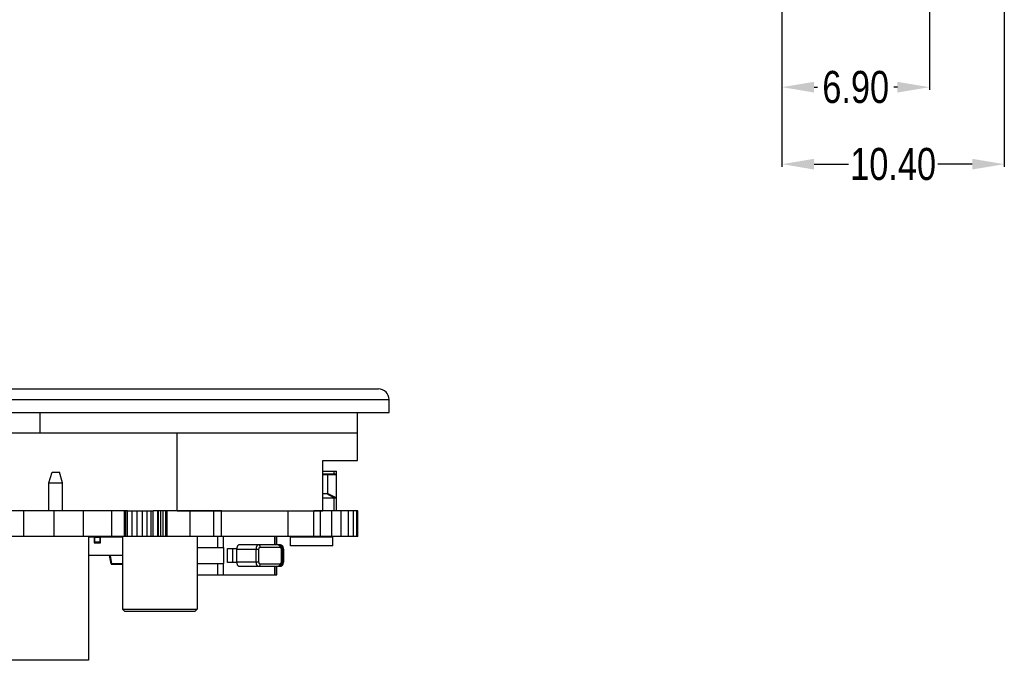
# Model space of a CAD drawing. Header units: millimetres. Extents: x -49 to 165, y -182 to -55.
# Tile 4 of 93: x 16 to 62, y -182 to -152. Entities that reach past the tile are written whole.
import ezdxf

# ---------------------------------------------------------------- set-up
doc = ezdxf.new("R2010")
doc.units = ezdxf.units.MM
doc.header["$LTSCALE"] = 1.21
doc.header["$MEASUREMENT"] = 0
doc.header["$PDMODE"] = 3
doc.header["$PDSIZE"] = 0.3125
doc.layers.get('0').update_dxf_attribs({"linetype": 'CONTINUOUS'})
doc.layers.get('DEFPOINTS').update_dxf_attribs({"linetype": 'CONTINUOUS'})
doc.layers.add('Dim', color=3, linetype='CONTINUOUS', lineweight=25)
doc.styles.get("Standard").update_dxf_attribs({"font": 'txt', "width": 0.8})
doc.dimstyles.get("Standard").update_dxf_attribs({"dimtxt": 0.15625, "dimasz": 0.1875, "dimexe": 0.125, "dimexo": 0.0625, "dimgap": 0.09, "dimtad": 0, "dimtih": 1, "dimtoh": 1, "dimzin": 4, "dimdsep": 46, "dimtxsty": 'Standard', "dimblk": '_FILLED', "dimblk1": '_FILLED', "dimblk2": '_FILLED', "dimcen": 0.09, "dimazin": 1, "dimtp": 0.01, "dimtm": 0.01, "dimtfac": 1, "dimtofl": 0, "dimtmove": 0, "dimatfit": 3, "dimldrblk": '_FILLED', "dimfxl": 1, "dimtolj": 1, "dimtzin": 4, "dimarcsym": 0})

# ---------------------------------------------------------------- blocks, each defined once
blk = doc.blocks.new('_FILLED')
at = {"color": 0, "linetype": 'ByBlock'}
blk.add_solid([(0, 0), (-1, 0.167), (-1, -0.167)], dxfattribs=at)
blk = doc.blocks.new('*D67')
at = {"layer": 'DEFPOINTS', "color": 0}
for p in [(58.495, -149.586), (51.595, -150.554), (51.595, -155.051)]:
    blk.add_point(p, dxfattribs=at)
at = {"layer": 'Dim', "color": 0, "lineweight": -2}
for p, q in [((58.495, -149.649), (58.495, -155.176)), ((51.595, -150.617), (51.595, -155.176)), ((53.095, -155.051), (53.255, -155.051)), ((56.995, -155.051), (56.835, -155.051))]:
    blk.add_line(p, q, dxfattribs=at)
at = {"layer": 'Dim', "color": 0, "lineweight": -2, "xscale": 1.5, "yscale": 1.5, "zscale": 1.5, "rotation": 180}
blk.add_blockref('_FILLED', (51.595, -155.051), dxfattribs=at)
at = {"layer": 'Dim', "color": 0, "lineweight": -2, "xscale": 1.5, "yscale": 1.5, "zscale": 1.5}
blk.add_blockref('_FILLED', (58.495, -155.051), dxfattribs=at)
at = {"layer": 'Dim', "color": 0, "insert": (55.045, -155.051), "char_height": 1.5, "attachment_point": 5, "line_spacing_factor": 1.5}
blk.add_mtext('\\A1;6.90', dxfattribs=at)
blk = doc.blocks.new('*D68')
at = {"layer": 'DEFPOINTS', "color": 0}
for p in [(61.995, -142.924), (51.595, -150.554), (61.995, -158.654)]:
    blk.add_point(p, dxfattribs=at)
at = {"layer": 'Dim', "color": 0, "lineweight": -2}
for p, q in [((61.995, -142.987), (61.995, -158.779)), ((51.595, -150.617), (51.595, -158.779)), ((53.095, -158.654), (54.705, -158.654)), ((60.495, -158.654), (58.885, -158.654))]:
    blk.add_line(p, q, dxfattribs=at)
at = {"layer": 'Dim', "color": 0, "lineweight": -2, "xscale": 1.5, "yscale": 1.5, "zscale": 1.5, "rotation": 180}
blk.add_blockref('_FILLED', (51.595, -158.654), dxfattribs=at)
at = {"layer": 'Dim', "color": 0, "lineweight": -2, "xscale": 1.5, "yscale": 1.5, "zscale": 1.5}
blk.add_blockref('_FILLED', (61.995, -158.654), dxfattribs=at)
at = {"layer": 'Dim', "color": 0, "insert": (56.795, -158.654), "char_height": 1.5, "attachment_point": 5, "line_spacing_factor": 1.5}
blk.add_mtext('\\A1;10.40', dxfattribs=at)

msp = doc.modelspace()

# ---------------------------------------------------------------- linework, layer by layer
at = {"color": 7, "linetype": 'Continuous'}
for p, q in [((-15.238, -169.169), (32.722, -169.169)), ((-15.738, -169.669), (33.222, -169.669)), ((33.222, -170.269), (33.222, -169.669)), ((-15.738, -170.269), (33.222, -170.269)), ((16.891, -171.219), (16.891, -170.269)), ((31.742, -172.519), (31.742, -170.269)), ((12.392, -171.219), (31.742, -171.219)), ((23.308, -174.869), (23.308, -171.219)), ((30.114, -172.519), (31.742, -172.519)), ((30.114, -174.869), (30.114, -172.519)), ((30.114, -173.019), (30.752, -173.019)), ((30.114, -173.139), (30.752, -173.139)), ((30.627, -173.169), (30.656, -173.139)), ((30.656, -173.139), (30.656, -173.019)), ((30.752, -173.139), (30.722, -173.169)), ((30.752, -173.148), (30.752, -173.019)), ((30.114, -173.169), (30.752, -173.169)), ((30.352, -174.069), (30.352, -173.169)), ((30.752, -174.869), (30.752, -173.169)), ((30.114, -174.069), (30.352, -174.069)), ((30.656, -174.269), (30.275, -174.069)), ((30.352, -174.069), (30.752, -174.269)), ((30.114, -174.269), (30.752, -174.269)), ((30.656, -174.869), (30.656, -174.269)), ((20.986, -174.871), (-14.269, -174.871)), ((16.139, -176.069), (16.139, -174.871)), ((17.548, -176.069), (17.548, -174.871)), ((18.92, -176.069), (18.92, -174.871)), ((20.248, -176.069), (20.248, -174.871)), ((20.838, -176.069), (20.838, -174.871)), ((20.897, -176.069), (20.897, -174.871)), ((20.963, -176.069), (20.963, -174.871)), ((20.986, -174.869), (22.182, -174.869)), ((20.986, -176.069), (20.986, -174.871)), ((20.988, -176.069), (20.988, -174.871)), ((21.207, -176.069), (21.207, -174.871)), ((21.442, -176.069), (21.442, -174.871)), ((21.677, -176.069), (21.677, -174.871)), ((21.896, -176.069), (21.896, -174.871)), ((22.084, -176.069), (22.084, -174.871)), ((25.374, -174.871), (22.182, -174.871)), ((22.182, -176.069), (22.182, -174.871)), ((22.406, -176.069), (22.406, -174.871)), ((22.436, -176.069), (22.436, -174.871)), ((22.535, -176.069), (22.535, -174.871)), ((22.652, -176.069), (22.652, -174.871)), ((22.769, -176.069), (22.769, -174.871)), ((22.836, -176.069), (22.836, -174.871)), ((23.308, -174.869), (30.114, -174.869)), ((23.915, -176.069), (23.915, -174.871)), ((25.014, -176.069), (25.014, -174.871)), ((25.374, -176.069), (25.374, -174.871)), ((28.493, -176.069), (28.493, -174.871)), ((31.756, -174.871), (29.704, -174.871)), ((29.704, -176.069), (29.704, -174.871)), ((30.003, -176.069), (30.003, -174.871)), ((30.534, -176.069), (30.534, -174.871)), ((30.971, -176.069), (30.971, -174.871)), ((31.313, -176.069), (31.313, -174.871)), ((31.559, -176.069), (31.559, -174.871)), ((31.706, -176.069), (31.706, -174.871)), ((31.756, -176.069), (31.756, -174.871)), ((20.986, -176.069), (-14.269, -176.069)), ((19.72, -176.089), (20.742, -176.089)), ((20.218, -176.069), (20.218, -176.089)), ((31.756, -176.069), (20.988, -176.069)), ((28.61, -176.094), (30.591, -176.094))]:
    msp.add_line(p, q, dxfattribs=at)
at = {"color": 6, "linetype": 'Continuous'}
for p, q in [((17.309, -173.569), (17.459, -173.069)), ((17.459, -173.069), (17.799, -173.069)), ((17.949, -173.569), (17.799, -173.069)), ((17.309, -173.569), (17.949, -173.569)), ((17.309, -174.871), (17.309, -173.569)), ((17.949, -174.871), (17.949, -173.569)), ((19.164, -176.069), (19.164, -181.869)), ((19.164, -176.089), (19.419, -176.089)), ((19.396, -176.089), (19.396, -176.069)), ((19.417, -176.1), (19.722, -176.1)), ((19.417, -176.1), (19.417, -176.344)), ((19.722, -176.344), (19.417, -176.344)), ((19.448, -176.374), (19.448, -176.069)), ((19.448, -176.374), (19.691, -176.374)), ((19.513, -176.377), (19.513, -176.374)), ((19.627, -176.377), (19.513, -176.377)), ((19.601, -176.374), (19.601, -176.377)), ((19.61, -176.377), (19.61, -176.374)), ((19.618, -176.377), (19.618, -176.374)), ((19.62, -176.377), (19.62, -176.374)), ((19.627, -176.374), (19.627, -176.377)), ((19.691, -176.1), (19.691, -176.374)), ((19.722, -176.344), (19.722, -176.1)), ((19.722, -176.344), (19.722, -176.1)), ((20.118, -176.089), (20.118, -176.069)), ((20.742, -176.069), (20.742, -179.469)), ((24.242, -176.069), (24.242, -179.469)), ((25.197, -176.069), (25.197, -176.597)), ((25.479, -176.597), (25.475, -176.069)), ((27.856, -176.069), (27.854, -176.469)), ((27.892, -176.469), (27.892, -176.069)), ((27.961, -176.469), (27.961, -176.069)), ((28.61, -176.519), (28.61, -176.094)), ((30.591, -176.519), (30.591, -176.094)), ((24.242, -176.597), (25.48, -176.597)), ((25.48, -176.597), (25.48, -177.341)), ((25.662, -176.644), (26.08, -176.644)), ((25.662, -177.294), (25.662, -176.644)), ((25.908, -177.294), (25.908, -176.644)), ((26.08, -176.644), (26.08, -177.294)), ((26.092, -176.669), (27.132, -176.669)), ((26.092, -177.269), (26.092, -176.669)), ((28.126, -176.469), (26.207, -176.469)), ((26.993, -176.669), (26.993, -177.269)), ((27.132, -177.269), (27.132, -176.669)), ((27.19, -176.569), (28.108, -176.569)), ((28.165, -176.669), (28.282, -176.669)), ((28.165, -176.669), (28.165, -177.269)), ((28.183, -177.269), (28.183, -176.669)), ((28.237, -176.669), (28.237, -177.269)), ((28.282, -176.669), (28.282, -177.269)), ((30.591, -176.519), (28.61, -176.519)), ((20.742, -176.969), (19.164, -176.969)), ((20.213, -177.353), (20.145, -176.969)), ((20.165, -176.969), (20.233, -177.353)), ((26.08, -177.294), (25.662, -177.294)), ((27.132, -177.269), (26.092, -177.269)), ((28.282, -177.269), (28.165, -177.269)), ((20.233, -177.353), (20.213, -177.353)), ((20.742, -177.353), (20.233, -177.353)), ((20.233, -177.369), (20.233, -177.353)), ((20.233, -177.369), (20.742, -177.369)), ((24.242, -177.341), (25.48, -177.341)), ((25.197, -177.341), (25.197, -177.869)), ((25.475, -177.869), (25.479, -177.341)), ((26.207, -177.469), (28.126, -177.469)), ((28.108, -177.369), (27.19, -177.369)), ((27.854, -177.469), (27.856, -177.869)), ((27.892, -177.869), (27.892, -177.469)), ((27.961, -177.869), (27.961, -177.469)), ((24.242, -177.869), (27.961, -177.869)), ((20.742, -179.469), (24.242, -179.469)), ((20.842, -179.569), (20.742, -179.469)), ((20.842, -179.569), (24.142, -179.569)), ((24.142, -179.569), (24.242, -179.469)), ((19.164, -181.869), (-1.686, -181.869))]:
    msp.add_line(p, q, dxfattribs=at)
at = {"color": 7, "linetype": 'Continuous'}
msp.add_arc((32.722, -169.669), 0.5, 0, 90, dxfattribs=at)
at = {"color": 6, "linetype": 'Continuous'}
for centre, radius, start, end in [((19.448, -176.344), 0.0305, 180, 270), ((19.691, -176.344), 0.0305, 270, 0), ((19.692, -176.344), 0.0305, 270, 360), ((20.233, -177.349), 0.02, 190, 270)]:
    msp.add_arc(centre, radius, start, end, dxfattribs=at)
for points, knots in [([(26.207, -176.469), (26.199, -176.469), (26.184, -176.472), (26.162, -176.484), (26.142, -176.503), (26.124, -176.528), (26.11, -176.559), (26.096, -176.606), (26.092, -176.644), (26.092, -176.669)], [0, 0, 0, 0, 0.090397, 0.187327, 0.295244, 0.416042, 0.549388, 0.693341, 1, 1, 1, 1]), ([(27.108, -176.469), (27.1, -176.469), (27.085, -176.472), (27.063, -176.484), (27.043, -176.503), (27.025, -176.528), (27.011, -176.559), (26.997, -176.606), (26.993, -176.644), (26.993, -176.669)], [0, 0, 0, 0, 0.090394, 0.18731, 0.295213, 0.416, 0.549347, 0.693307, 1, 1, 1, 1]), ([(27.19, -176.569), (27.19, -176.556), (27.186, -176.531), (27.168, -176.498), (27.141, -176.475), (27.119, -176.469), (27.108, -176.469)], [0, 0, 0, 0, 0.272459, 0.532292, 0.77327, 1, 1, 1, 1]), ([(27.132, -176.669), (27.132, -176.656), (27.135, -176.632), (27.145, -176.604), (27.157, -176.586), (27.167, -176.577), (27.178, -176.571), (27.186, -176.569), (27.19, -176.569)], [0, 0, 0, 0, 0.306888, 0.583669, 0.704554, 0.812535, 0.909559, 1, 1, 1, 1]), ([(28.026, -176.469), (28.037, -176.469), (28.061, -176.472), (28.093, -176.486), (28.121, -176.506), (28.144, -176.533), (28.162, -176.563), (28.178, -176.608), (28.183, -176.645), (28.183, -176.669)], [0, 0, 0, 0, 0.12323, 0.246092, 0.36848, 0.49095, 0.614744, 0.740976, 1, 1, 1, 1]), ([(28.026, -176.469), (28.036, -176.469), (28.059, -176.475), (28.086, -176.498), (28.104, -176.531), (28.108, -176.556), (28.108, -176.569)], [0, 0, 0, 0, 0.226668, 0.467599, 0.72747, 1, 1, 1, 1]), ([(28.108, -176.569), (28.111, -176.569), (28.119, -176.571), (28.13, -176.577), (28.14, -176.586), (28.152, -176.604), (28.162, -176.632), (28.165, -176.656), (28.165, -176.669)], [0, 0, 0, 0, 0.090441, 0.187465, 0.295446, 0.416331, 0.693111, 1, 1, 1, 1]), ([(28.282, -176.669), (28.282, -176.645), (28.277, -176.608), (28.261, -176.563), (28.243, -176.533), (28.221, -176.507), (28.193, -176.486), (28.16, -176.472), (28.137, -176.469), (28.126, -176.469)], [0, 0, 0, 0, 0.259272, 0.385413, 0.509015, 0.631326, 0.753664, 0.876602, 1, 1, 1, 1]), ([(28.126, -176.469), (28.133, -176.469), (28.148, -176.472), (28.17, -176.484), (28.189, -176.503), (28.206, -176.528), (28.22, -176.559), (28.234, -176.606), (28.237, -176.644), (28.237, -176.669)], [0, 0, 0, 0, 0.088842, 0.18457, 0.291833, 0.412541, 0.546299, 0.691052, 1, 1, 1, 1]), ([(26.092, -177.269), (26.092, -177.295), (26.096, -177.333), (26.11, -177.38), (26.124, -177.41), (26.142, -177.435), (26.162, -177.454), (26.184, -177.466), (26.199, -177.469), (26.207, -177.469)], [0, 0, 0, 0, 0.306659, 0.450612, 0.583958, 0.704756, 0.812673, 0.909603, 1, 1, 1, 1]), ([(26.993, -177.269), (26.993, -177.295), (26.997, -177.333), (27.011, -177.38), (27.025, -177.41), (27.043, -177.435), (27.063, -177.454), (27.085, -177.466), (27.1, -177.469), (27.108, -177.469)], [0, 0, 0, 0, 0.306635, 0.450577, 0.583917, 0.704722, 0.812651, 0.909596, 1, 1, 1, 1]), ([(27.19, -177.369), (27.186, -177.369), (27.178, -177.368), (27.167, -177.362), (27.157, -177.352), (27.145, -177.335), (27.135, -177.307), (27.132, -177.282), (27.132, -177.269)], [0, 0, 0, 0, 0.090441, 0.187465, 0.295446, 0.416331, 0.693111, 1, 1, 1, 1]), ([(28.183, -177.269), (28.183, -177.294), (28.178, -177.33), (28.162, -177.375), (28.144, -177.406), (28.121, -177.432), (28.093, -177.453), (28.061, -177.466), (28.037, -177.469), (28.026, -177.469)], [0, 0, 0, 0, 0.259056, 0.385293, 0.509078, 0.631536, 0.753907, 0.876754, 1, 1, 1, 1]), ([(28.165, -177.269), (28.165, -177.282), (28.162, -177.307), (28.152, -177.335), (28.14, -177.352), (28.13, -177.362), (28.119, -177.368), (28.111, -177.369), (28.108, -177.369)], [0, 0, 0, 0, 0.306888, 0.583669, 0.704554, 0.812535, 0.909559, 1, 1, 1, 1]), ([(28.126, -177.469), (28.137, -177.469), (28.16, -177.466), (28.193, -177.453), (28.221, -177.432), (28.243, -177.406), (28.261, -177.375), (28.277, -177.33), (28.282, -177.294), (28.282, -177.269)], [0, 0, 0, 0, 0.123384, 0.246336, 0.368692, 0.491011, 0.614625, 0.74076, 1, 1, 1, 1]), ([(28.237, -177.269), (28.237, -177.295), (28.234, -177.333), (28.22, -177.38), (28.206, -177.41), (28.189, -177.435), (28.17, -177.454), (28.148, -177.466), (28.133, -177.469), (28.126, -177.469)], [0, 0, 0, 0, 0.30889, 0.453624, 0.587376, 0.708103, 0.815391, 0.911147, 1, 1, 1, 1]), ([(27.108, -177.469), (27.119, -177.469), (27.141, -177.464), (27.168, -177.441), (27.186, -177.408), (27.19, -177.382), (27.19, -177.369)], [0, 0, 0, 0, 0.226668, 0.467599, 0.72747, 1, 1, 1, 1]), ([(28.108, -177.369), (28.108, -177.382), (28.104, -177.408), (28.086, -177.441), (28.059, -177.464), (28.036, -177.469), (28.026, -177.469)], [0, 0, 0, 0, 0.272459, 0.532292, 0.77327, 1, 1, 1, 1])]:
    msp.add_open_spline(points, degree=3, knots=knots, dxfattribs=at)

# ---------------------------------------------------------------- dimensions: what is measured, and where the dimension line sits
at = {"layer": 'Dim'}
for base, p1, p2, picture, middle in [((61.995, -158.654), (51.595, -150.554), (61.995, -142.924), '*D68', (56.795, -158.654)), ((51.595, -155.051), (58.495, -149.586), (51.595, -150.554), '*D67', (55.045, -155.051))]:
    dim = msp.add_linear_dim(base=base, p1=p1, p2=p2, dimstyle='Standard', override={"dimtxt": 1.5, "dimasz": 1.5, "dimtih": 0, "dimtoh": 0, "dimzin": 0, "dimcen": 0.198, "dimadec": 0, "dimazin": 0, "dimtp": 0, "dimtm": 0, "dimtdec": 4, "dimtzin": 0, "dimarcsym": 1}, dxfattribs=at)
    dim.commit()
    dim.dimension.update_dxf_attribs({"geometry": picture, "text_midpoint": middle})

doc.saveas('drawing.dxf')
